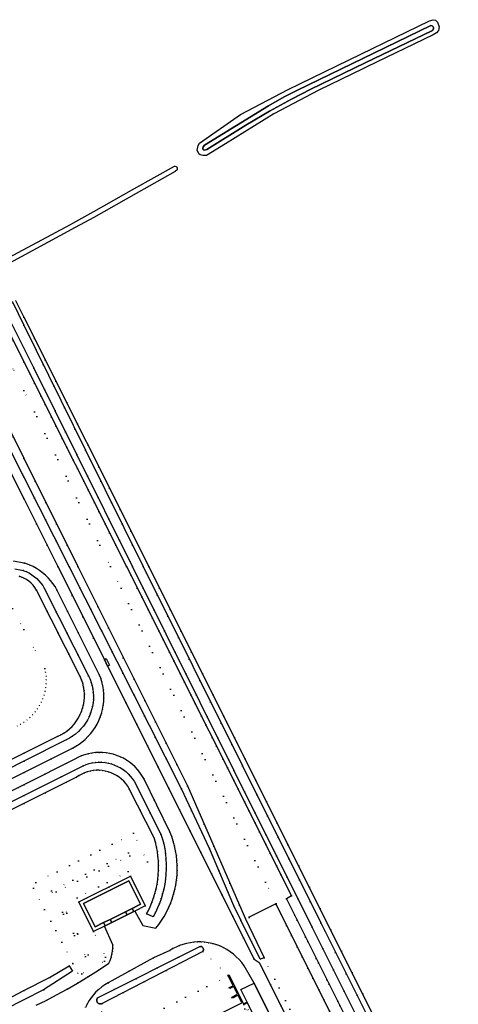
# Model space of a CAD drawing. Header units: metres. Extents: x 174791 to 179073, y 406431 to 409043.
# Tile 226 of 256: x 176999 to 177117, y 408632 to 408898. Entities that reach past the tile are written whole.
import ezdxf

# ---------------------------------------------------------------- set-up
doc = ezdxf.new("R2010")
doc.units = ezdxf.units.M
doc.linetypes.add('DOT', pattern=[6.35, 0, -6.35])
for name, color, linetype in [('ondersteunendwaterdeel_oever_slootkant', 254, 'Continuous'), ('panden', 254, 'Continuous'), ('panden_ondergronds', 254, 'Continuous'), ('scheiding_grondkering', 254, 'Continuous'), ('scheiding_hek', 254, 'Continuous'), ('terreindeelbegroeid', 254, 'DOT'), ('waterdeel', 254, 'Continuous'), ('wegdeel_opstelplaats', 254, 'Continuous'), ('wegdeel_parkeervlak', 254, 'Continuous'), ('wegdeel_rijbaan', 254, 'Continuous'), ('wegdeel_voetpad', 254, 'Continuous')]:
    doc.layers.add(name, color=color, linetype=linetype)

msp = doc.modelspace()

# ---------------------------------------------------------------- linework, layer by layer
at = {"layer": 'ondersteunendwaterdeel_oever_slootkant'}
for points in [[(177049.299, 408861.018, 0), (177048.296, 408861.002, 0), (177047.603, 408861.22, 0), (177047.21, 408861.423, 0), (177046.785, 408862.401, 0), (177047.055, 408863.703, 0), (177047.421, 408864.327, 0), (177058.528, 408872.034, 0), (177071.377, 408878.793, 0), (177090.949, 408888.33, 0), (177109.502, 408897.37, 0), (177110.505, 408897.657, 0), (177111.13, 408897.562, 0), (177111.64, 408897.032, 0), (177112.11, 408895.725, 0), (177111.92, 408894.747, 0), (177111.423, 408894.076, 0), (177110.527, 408893.558, 0), (177092.631, 408884.951, 0), (177091.69, 408884.498, 0), (177079.611, 408878.606, 0), (177067.515, 408872.216, 0), (177054.426, 408864.14, 0)], [(177073.719, 408878.504, 0), (177070.324, 408876.792, 0), (177066.088, 408874.408, 0), (177048.796, 408863.788, 0), (177048.432, 408863.362, 0), (177048.282, 408862.89, 0), (177048.385, 408862.534, 0), (177048.798, 408862.412, 0), (177049.43, 408862.639, 0), (177059.911, 408869.211, 0), (177066.363, 408872.957, 0), (177072.264, 408876.186, 0), (177077.459, 408878.914, 0), (177092.14, 408885.973, 0), (177110.31, 408894.709, 0), (177110.425, 408894.8, 0), (177110.583, 408895.25, 0), (177110.598, 408895.551, 0), (177110.492, 408895.709, 0), (177110.222, 408895.981, 0), (177109.846, 408896.067, 0), (177091.52, 408887.158, 0), (177079.813, 408881.467, 0)]]:
    msp.add_polyline3d(points, close=True, dxfattribs=at)
at = {"layer": 'panden'}
msp.add_polyline3d([(177023.315, 408654.791, 0), (177021.536, 408653.9, 0), (177019.239, 408652.748, 0), (177016.073, 408659.04, 0), (177028.349, 408665.194, 0), (177031.515, 408658.902, 0), (177029.21, 408657.746, 0), (177027.429, 408656.854, 0)], close=True, dxfattribs=at)
at = {"layer": 'panden_ondergronds'}
msp.add_polyline3d([(177036.686, 408621.126, 0), (177058.847, 408632.26, 0), (177057.827, 408634.288, 0), (177056.316, 408633.529, 0), (177056.181, 408633.797, 0), (177057.693, 408634.556, 0), (177056.656, 408636.62, 0), (177055.605, 408636.092, 0), (177055.47, 408636.36, 0), (177056.521, 408636.888, 0), (177055.196, 408639.526, 0), (177055.186, 408639.547, 0), (177055.098, 408639.721, 0), (177055.366, 408639.856, 0), (177059.299, 408632.028, 0), (177060.179, 408632.47, 0), (177060.291, 408632.247, 0), (177063.878, 408625.108, 0)], dxfattribs=at)
at = {"layer": 'scheiding_grondkering'}
msp.add_polyline3d([(177176.113, 408424.804, 0), (177183.533, 408428.522, 0), (177147.735, 408499.978, 0), (177068.067, 408658.998, 0), (177060.815, 408655.351, 0)], dxfattribs=at)
at = {"layer": 'scheiding_hek'}
for p, q in [((176997.744, 408821.865), (177000, 408817.362)), ((176992.867, 408819.513), (177000, 408805.292)), ((177000, 408817.362), (177033.748, 408750)), ((177000, 408805.292), (177027.734, 408750)), ((177099.437, 408618.885), (177033.748, 408750))]:
    msp.add_line(p, q, dxfattribs=at)
msp.add_polyline3d([(177027.734, 408750, 0), (177072.297, 408661.157, 0), (177070.883, 408660.375, 0), (177151.077, 408500, 0)], dxfattribs=at)
at = {"layer": 'terreindeelbegroeid'}
for points in [[(177193.152, 408431.831, 0), (177192.036, 408431.255, 0), (177190.21, 408434.87, 0), (177168.05, 408478.82, 0), (177157.393, 408500, 0), (177123.42, 408567.51, 0), (177101.5, 408611.23, 0), (177080.14, 408653.88, 0), (177059.02, 408696.2, 0), (177032.24, 408750, 0), (177016.62, 408781.41, 0), (177000, 408815.201, 0), (176996.918, 408821.466, 0), (176997.744, 408821.865, 0), (177000, 408817.362, 0), (177033.748, 408750, 0), (177099.437, 408618.885, 0), (177158.998, 408500, 0), (177192.666, 408432.798, 0)], [(177189.737, 408430.066, 0), (177186.804, 408428.551, 0), (177151.077, 408500, 0), (177070.883, 408660.375, 0), (177072.297, 408661.157, 0), (177027.734, 408750, 0), (177000, 408805.292, 0), (176992.867, 408819.513, 0), (176994.433, 408820.268, 0), (177000, 408809.111, 0), (177002.69, 408803.72, 0), (177014.297, 408780.261, 0), (177029.346, 408750, 0), (177056.701, 408695.044, 0), (177077.822, 408652.721, 0), (177099.183, 408610.069, 0), (177121.104, 408566.347, 0), (177154.492, 408500, 0), (177165.736, 408477.654, 0)], [(177060.792, 408655.396, 0), (177059.876, 408654.973, 0), (177058.177, 408658.631, 0), (177051.284, 408674.544, 0), (177044.168, 408690.816, 0), (177022.817, 408733.486, 0), (177014.593, 408750, 0), (177000, 408779.299, 0), (176986.756, 408805.889, 0), (176994.478, 408808.789, 0), (177000, 408797.556, 0), (177023.381, 408750, 0), (177068.089, 408659.065, 0)], [(177028.204, 408667.667, 0), (177014.371, 408660.628, 0), (177014.834, 408659.488, 0), (177018.812, 408651.524, 0), (177022.06, 408644.619, 0), (177021.747, 408643.472, 0), (177015.619, 408640.11, 0), (177014.602, 408640.303, 0), (177013.236, 408642.905, 0), (177002.592, 408663.182, 0), (177003.197, 408664.758, 0), (177029.626, 408678.022, 0), (177033.344, 408670.282, 0)], [(177007.444, 408662.484, 0), (177016.637, 408644.747, 0), (177017.385, 408645.208, 0), (177008.699, 408662.237, 0), (177028.615, 408671.947, 0), (177028.245, 408672.708, 0)], [(177007.444, 408662.484, 0), (177028.245, 408672.708, 0), (177028.615, 408671.947, 0), (177008.699, 408662.237, 0), (177017.385, 408645.208, 0), (177016.637, 408644.747, 0)], [(177028.785, 408666.422, 0), (177014.834, 408659.488, 0), (177014.371, 408660.628, 0), (177028.204, 408667.667, 0)], [(177130.066, 408535.133, 0), (177122.835, 408531.351, 0), (177121.06, 408532.513, 0), (177086.355, 408601.793, 0), (177064.838, 408644.38, 0), (177059.876, 408654.973, 0), (177060.792, 408655.396, 0), (177060.836, 408655.306, 0), (177068.045, 408658.93, 0)], [(177059.407, 408631.784, 0), (177060.166, 408630.276, 0), (177060.587, 408630.487, 0), (177062.655, 408626.451, 0), (177062.205, 408626.225, 0), (177062.993, 408624.663, 0), (177064.483, 408621.702, 0), (177064.486, 408621.704, 0), (177066.949, 408616.802, 0), (177066.695, 408616.673, 0), (177062.224, 408625.567, 0), (177040.015, 408614.501, 0), (177038.108, 408613.551, 0), (177035.836, 408618.112, 0), (177037.708, 408619.092, 0), (177059.693, 408630.6, 0), (177055.203, 408639.53, 0), (177055.445, 408639.655, 0)]]:
    msp.add_polyline3d(points, close=True, dxfattribs=at)
for points in [[(177115.855, 408539.234, 0), (177063.561, 408643.178, 0), (177062.214, 408644.077, 0), (177022.625, 408723.168, 0), (177023.131, 408723.421, 0), (177022.216, 408725.2, 0), (177021.73, 408724.956, 0), (177009.194, 408750, 0), (177000, 408768.369, 0), (176994.895, 408778.569, 0), (176996.359, 408779.301, 0), (176995.441, 408781.079, 0), (176993.999, 408780.357, 0), (176978.326, 408811.669, 0), (176978.011, 408812.366, 0), (176980.045, 408813.33, 0), (176992.867, 408819.513, 0), (177000, 408805.292, 0), (177027.734, 408750, 0), (177072.297, 408661.157, 0), (177070.883, 408660.375, 0), (177151.077, 408500, 0)], [(177130.066, 408535.133, 0), (177068.045, 408658.93, 0), (177060.836, 408655.306, 0), (177060.792, 408655.396, 0), (177068.089, 408659.065, 0), (177023.381, 408750, 0), (177000, 408797.556, 0), (176994.478, 408808.789, 0), (176986.756, 408805.889, 0), (176984.406, 408810.607, 0), (176983.742, 408810.977, 0), (176982.986, 408810.909, 0), (176982.377, 408810.395, 0), (176982.185, 408809.623, 0), (177000, 408774.277, 0), (177012.236, 408750, 0), (177042.519, 408689.985, 0), (177050.097, 408673.919, 0), (177056.691, 408658.469, 0), (177058.567, 408654.565, 0), (177063.772, 408644.01, 0), (177064.838, 408644.38, 0), (177086.355, 408601.793, 0)], [(176997.223, 408751.528, 0), (177000, 408750.983, 0), (177000.266, 408750.901, 0), (177001.393, 408750.495, 0), (177002.483, 408750, 0), (177003.371, 408749.516, 0), (177004.224, 408748.973, 0), (177005.039, 408748.374, 0), (177005.812, 408747.722, 0), (177006.539, 408747.02, 0), (177007.218, 408746.27, 0), (177007.845, 408745.476, 0), (177008.417, 408744.642, 0), (177008.931, 408743.772, 0), (177020.356, 408720.9, 0), (177020.745, 408719.899, 0), (177021.063, 408718.873, 0), (177021.309, 408717.828, 0), (177021.482, 408716.768, 0), (177021.581, 408715.699, 0), (177021.606, 408714.625, 0), (177021.555, 408713.553, 0), (177021.431, 408712.486, 0), (177021.233, 408711.431, 0), (177020.962, 408710.392, 0), (177020.629, 408709.398, 0), (177020.229, 408708.43, 0), (177019.764, 408707.491, 0), (177019.237, 408706.585, 0), (177018.65, 408705.717, 0), (177018.005, 408704.891, 0), (177017.306, 408704.111, 0), (177016.556, 408703.379, 0), (177015.758, 408702.701, 0), (177014.915, 408702.077, 0), (177014.033, 408701.513, 0), (177013.114, 408701.009, 0), (177000, 408694.441, 0), (176993.479, 408691.175, 0)], [(176998.772, 408747.407, 0), (176999.396, 408747.186, 0), (177000, 408746.914, 0), (177000.689, 408746.526, 0), (177001.337, 408746.073, 0), (177001.937, 408745.558, 0), (177002.484, 408744.988, 0), (177002.973, 408744.366, 0), (177003.399, 408743.7, 0), (177015.192, 408720.338, 0), (177015.573, 408719.44, 0), (177015.88, 408718.515, 0), (177016.11, 408717.567, 0), (177016.264, 408716.605, 0), (177016.338, 408715.632, 0), (177016.333, 408714.657, 0), (177016.25, 408713.686, 0), (177016.087, 408712.725, 0), (177015.847, 408711.78, 0), (177015.532, 408710.857, 0), (177015.155, 408709.99, 0), (177014.711, 408709.155, 0), (177014.203, 408708.357, 0), (177013.633, 408707.602, 0), (177013.006, 408706.894, 0), (177012.325, 408706.238, 0), (177011.594, 408705.637, 0), (177010.819, 408705.096, 0), (177010.003, 408704.617, 0), (177009.152, 408704.205, 0), (177000, 408699.631, 0), (176989.589, 408694.429, 0)], [(176990.875, 408692.897, 0), (177000, 408697.485, 0), (177011.435, 408703.234, 0), (177012.319, 408703.696, 0), (177013.164, 408704.225, 0), (177013.966, 408704.817, 0), (177014.719, 408705.47, 0), (177015.419, 408706.179, 0), (177016.063, 408706.941, 0), (177016.645, 408707.749, 0), (177017.163, 408708.601, 0), (177017.614, 408709.49, 0), (177017.994, 408710.412, 0), (177018.302, 408711.36, 0), (177018.523, 408712.272, 0), (177018.678, 408713.197, 0), (177018.765, 408714.132, 0), (177018.783, 408715.07, 0), (177018.733, 408716.007, 0), (177018.615, 408716.938, 0), (177018.429, 408717.858, 0), (177018.176, 408718.762, 0), (177017.859, 408719.645, 0), (177017.477, 408720.502, 0), (177005.505, 408744.203, 0), (177005.079, 408744.903, 0), (177004.598, 408745.567, 0), (177004.066, 408746.19, 0), (177003.485, 408746.768, 0), (177002.86, 408747.298, 0), (177002.195, 408747.777, 0), (177001.493, 408748.2, 0), (177000.76, 408748.566, 0), (177000, 408748.872, 0), (176999.86, 408748.921, 0), (176997.549, 408749.42, 0)], [(176998.185, 408706.969, 0), (176999.112, 408707.444, 0), (177000, 408707.988, 0), (177000.84, 408708.596, 0), (177001.63, 408709.266, 0), (177002.367, 408709.994, 0), (177003.047, 408710.777, 0), (177003.664, 408711.61, 0), (177004.216, 408712.487, 0), (177004.7, 408713.404, 0), (177005.111, 408714.355, 0), (177005.449, 408715.335, 0), (177005.711, 408716.338, 0), (177005.896, 408717.357, 0), (177006.002, 408718.388, 0), (177006.029, 408719.425, 0), (177005.976, 408720.46, 0), (177005.845, 408721.488, 0), (177005.635, 408722.503, 0), (177000, 408733.013, 0), (176993.007, 408746.053, 0)], [(176993.007, 408746.053, 0), (177000, 408733.013, 0), (177005.635, 408722.503, 0), (177005.845, 408721.488, 0), (177005.976, 408720.46, 0), (177006.029, 408719.425, 0), (177006.002, 408718.388, 0), (177005.896, 408717.357, 0), (177005.711, 408716.338, 0), (177005.449, 408715.335, 0), (177005.111, 408714.355, 0), (177004.7, 408713.404, 0), (177004.216, 408712.487, 0), (177003.664, 408711.61, 0), (177003.047, 408710.777, 0), (177002.367, 408709.994, 0), (177001.63, 408709.266, 0), (177000.84, 408708.596, 0), (177000, 408707.988, 0), (176999.112, 408707.444, 0), (176998.185, 408706.969, 0)], [(176958.17, 408670.097, 0), (177000, 408691.132, 0), (177013.738, 408698.041, 0), (177014.603, 408698.5, 0), (177015.499, 408698.896, 0), (177016.422, 408699.226, 0), (177017.365, 408699.488, 0), (177018.326, 408699.682, 0), (177019.297, 408699.805, 0), (177020.276, 408699.857, 0), (177021.255, 408699.839, 0), (177022.23, 408699.75, 0), (177023.197, 408699.59, 0), (177024.149, 408699.361, 0), (177025.085, 408699.063, 0), (177025.996, 408698.697, 0), (177026.878, 408698.267, 0), (177027.727, 408697.774, 0), (177028.538, 408697.22, 0), (177029.306, 408696.609, 0), (177030.028, 408695.944, 0), (177030.7, 408695.228, 0), (177031.318, 408694.465, 0), (177031.879, 408693.66, 0), (177032.381, 408692.816, 0), (177039.431, 408678.381, 0), (177039.916, 408677.147, 0), (177040.336, 408675.89, 0), (177040.689, 408674.612, 0), (177040.974, 408673.318, 0), (177041.191, 408672.01, 0), (177041.339, 408670.693, 0), (177041.418, 408669.37, 0), (177041.426, 408668.044, 0), (177041.365, 408666.72, 0), (177041.235, 408665.401, 0), (177041.035, 408664.091, 0), (177040.772, 408662.816, 0), (177040.444, 408661.556, 0), (177040.051, 408660.314, 0), (177039.594, 408659.095, 0), (177039.075, 408657.901, 0), (177038.495, 408656.736, 0), (177037.855, 408655.601, 0), (177037.158, 408654.502, 0), (177036.405, 408653.44, 0), (177035.598, 408652.418, 0), (177032.084, 408653.138, 0), (177029.941, 408657.004, 0), (177032.763, 408658.459, 0), (177033.529, 408657.037, 0), (177033.134, 408656.296, 0), (177034.886, 408655.455, 0), (177035.518, 408656.644, 0), (177036.09, 408657.861, 0), (177036.603, 408659.106, 0), (177037.055, 408660.374, 0), (177037.445, 408661.662, 0), (177037.771, 408662.968, 0), (177038.033, 408664.288, 0), (177038.231, 408665.619, 0), (177038.364, 408666.959, 0), (177038.432, 408668.329, 0), (177038.432, 408669.7, 0), (177038.364, 408671.07, 0), (177038.228, 408672.435, 0), (177038.024, 408673.792, 0), (177037.754, 408675.136, 0), (177037.417, 408676.466, 0), (177037.014, 408677.777, 0), (177030.569, 408690.505, 0), (177030.199, 408691.294, 0), (177029.768, 408692.052, 0), (177029.278, 408692.773, 0), (177028.732, 408693.452, 0), (177028.134, 408694.086, 0), (177027.488, 408694.671, 0), (177026.797, 408695.202, 0), (177026.066, 408695.676, 0), (177025.3, 408696.091, 0), (177024.503, 408696.444, 0), (177023.68, 408696.732, 0), (177022.832, 408696.955, 0), (177021.968, 408697.11, 0), (177021.095, 408697.195, 0), (177020.218, 408697.21, 0), (177019.342, 408697.154, 0), (177018.474, 408697.029, 0), (177017.618, 408696.834, 0), (177016.781, 408696.572, 0), (177015.967, 408696.244, 0), (177000, 408688.216, 0), (176960.757, 408668.48, 0)], [(176962.135, 408667.207, 0), (177000, 408686.07, 0), (177014.222, 408693.155, 0), (177014.899, 408693.61, 0), (177015.612, 408694.007, 0), (177016.356, 408694.343, 0), (177017.126, 408694.614, 0), (177017.915, 408694.821, 0), (177018.719, 408694.96, 0), (177019.532, 408695.032, 0), (177020.348, 408695.035, 0), (177021.162, 408694.97, 0), (177021.967, 408694.836, 0), (177022.773, 408694.631, 0), (177023.558, 408694.358, 0), (177024.317, 408694.019, 0), (177025.044, 408693.616, 0), (177025.734, 408693.153, 0), (177026.382, 408692.632, 0), (177026.983, 408692.058, 0), (177027.533, 408691.435, 0), (177028.028, 408690.766, 0), (177028.463, 408690.059, 0), (177035.143, 408676.805, 0), (177035.501, 408675.59, 0), (177035.799, 408674.358, 0), (177036.037, 408673.114, 0), (177036.214, 408671.86, 0), (177036.329, 408670.598, 0), (177036.382, 408669.332, 0), (177036.374, 408668.066, 0), (177036.304, 408666.801, 0), (177036.17, 408665.531, 0), (177035.975, 408664.269, 0), (177035.717, 408663.019, 0), (177035.399, 408661.782, 0), (177035.02, 408660.563, 0), (177034.581, 408659.364, 0), (177034.084, 408658.188, 0), (177033.529, 408657.037, 0), (177032.763, 408658.459, 0), (177028.785, 408666.422, 0), (177028.204, 408667.667, 0), (177033.344, 408670.282, 0), (177029.626, 408678.022, 0), (177003.197, 408664.758, 0), (177002.592, 408663.182, 0), (177013.236, 408642.905, 0), (177012.228, 408642.272, 0), (177006.877, 408639.086, 0), (177000, 408635.549, 0), (176990.699, 408630.766, 0)], [(176989.971, 408628.059, 0), (177000, 408633.107, 0), (177005.31, 408635.78, 0), (177013.086, 408640.831, 0), (177012.228, 408642.272, 0), (177013.236, 408642.905, 0), (177014.602, 408640.303, 0), (177015.619, 408640.11, 0), (177021.747, 408643.472, 0), (177022.06, 408644.619, 0), (177018.812, 408651.524, 0), (177021.739, 408652.907, 0), (177024.05, 408647.878, 0), (177024.032, 408647.025, 0), (177023.946, 408646.176, 0), (177023.791, 408645.336, 0), (177023.57, 408644.512, 0), (177023.283, 408643.709, 0), (177022.932, 408642.931, 0), (177020.134, 408641.095, 0), (177017.302, 408639.312, 0), (177014.438, 408637.581, 0), (177011.655, 408635.967, 0), (177008.844, 408634.402, 0), (177006.005, 408632.888, 0), (177003.277, 408631.615, 0)], [(177016.6, 408630.96, 0), (177017.052, 408631.882, 0), (177017.568, 408632.77, 0), (177018.145, 408633.618, 0), (177018.781, 408634.424, 0), (177019.472, 408635.183, 0), (177020.215, 408635.891, 0), (177021.007, 408636.545, 0), (177021.843, 408637.141, 0), (177022.719, 408637.677, 0), (177034.976, 408644.386, 0), (177039.39, 408646.375, 0), (177040.237, 408646.88, 0), (177041.117, 408647.327, 0), (177042.024, 408647.714, 0), (177042.955, 408648.038, 0), (177043.906, 408648.299, 0), (177044.873, 408648.496, 0), (177045.85, 408648.627, 0), (177046.835, 408648.692, 0), (177047.821, 408648.69, 0), (177048.805, 408648.623, 0), (177049.782, 408648.489, 0), (177050.833, 408648.268, 0), (177051.866, 408647.972, 0), (177052.874, 408647.6, 0), (177053.852, 408647.155, 0), (177054.795, 408646.64, 0), (177055.698, 408646.057, 0), (177056.555, 408645.409, 0), (177057.363, 408644.7, 0), (177058.116, 408643.934, 0), (177058.811, 408643.115, 0), (177059.445, 408642.247, 0), (177062.14, 408637.544, 0), (177058.542, 408635.89, 0), (177060.351, 408632.279, 0), (177060.291, 408632.247, 0), (177059.407, 408631.784, 0), (177055.445, 408639.655, 0), (177055.203, 408639.53, 0), (177055.186, 408639.547, 0), (177048.307, 408646.147, 0), (177048.418, 408646.321, 0), (177048.48, 408646.517, 0), (177048.492, 408646.722, 0), (177048.45, 408646.924, 0), (177048.36, 408647.109, 0), (177048.191, 408647.293, 0), (177047.975, 408647.418, 0), (177047.731, 408647.47, 0), (177047.483, 408647.445, 0), (177019.918, 408633.616, 0), (177019.788, 408633.414, 0), (177019.709, 408633.186, 0), (177019.686, 408632.947, 0), (177019.719, 408632.708, 0), (177019.809, 408632.485, 0), (177019.957, 408632.279, 0), (177020.151, 408632.117, 0), (177020.379, 408632.008, 0), (177020.627, 408631.958, 0), (177020.88, 408631.972, 0), (177021.121, 408632.048, 0), (177020.677, 408616.992, 0)], [(177020.677, 408616.992, 0), (177021.121, 408632.048, 0), (177048.307, 408646.147, 0), (177055.186, 408639.547, 0), (177055.203, 408639.53, 0), (177055.196, 408639.526, 0), (177029.734, 408626.75, 0)], [(177029.734, 408626.75, 0), (177055.196, 408639.526, 0), (177055.203, 408639.53, 0), (177059.693, 408630.6, 0)]]:
    msp.add_polyline3d(points, dxfattribs=at)
at = {"layer": 'waterdeel'}
for points in [[(177073.719, 408878.504, 0), (177079.813, 408881.467, 0), (177091.52, 408887.158, 0), (177109.846, 408896.067, 0), (177110.222, 408895.981, 0), (177110.492, 408895.709, 0), (177110.598, 408895.551, 0), (177110.583, 408895.25, 0), (177110.425, 408894.8, 0), (177110.31, 408894.709, 0), (177092.14, 408885.973, 0), (177077.459, 408878.914, 0), (177072.264, 408876.186, 0), (177066.363, 408872.957, 0), (177059.911, 408869.211, 0), (177049.43, 408862.639, 0), (177048.798, 408862.412, 0), (177048.385, 408862.534, 0), (177048.282, 408862.89, 0), (177048.432, 408863.362, 0), (177048.796, 408863.788, 0), (177066.088, 408874.408, 0), (177070.324, 408876.792, 0)], [(177012.555, 408842.355, 0), (177013.244, 408842.741, 0), (177018.853, 408845.886, 0), (177029.695, 408851.965, 0), (177040.702, 408858.137, 0), (177040.855, 408858.159, 0), (177041.168, 408858.022, 0), (177041.386, 408857.586, 0), (177041.355, 408857.145, 0), (177040.853, 408856.68, 0), (177030.36, 408850.759, 0), (177018.903, 408844.293, 0), (177013.836, 408841.539, 0), (176995.15, 408831.381, 0), (176994.449, 408831.132, 0), (176994.13, 408831.448, 0), (176993.873, 408831.942, 0), (176994.125, 408832.402, 0), (176994.622, 408832.728, 0)], [(176986.756, 408805.889, 0), (177000, 408779.299, 0), (177014.593, 408750, 0), (177022.817, 408733.486, 0), (177044.168, 408690.816, 0), (177051.284, 408674.544, 0), (177058.177, 408658.631, 0), (177059.876, 408654.973, 0), (177064.838, 408644.38, 0), (177063.772, 408644.01, 0), (177058.567, 408654.565, 0), (177056.691, 408658.469, 0), (177050.097, 408673.919, 0), (177042.519, 408689.985, 0), (177012.236, 408750, 0), (177000, 408774.277, 0), (176982.185, 408809.623, 0), (176982.377, 408810.395, 0), (176982.986, 408810.909, 0), (176983.742, 408810.977, 0), (176984.406, 408810.607, 0)], [(177048.307, 408646.147, 0), (177021.121, 408632.048, 0), (177020.88, 408631.972, 0), (177020.627, 408631.958, 0), (177020.379, 408632.008, 0), (177020.151, 408632.117, 0), (177019.957, 408632.279, 0), (177019.809, 408632.485, 0), (177019.719, 408632.708, 0), (177019.686, 408632.947, 0), (177019.709, 408633.186, 0), (177019.788, 408633.414, 0), (177019.918, 408633.616, 0), (177047.483, 408647.445, 0), (177047.731, 408647.47, 0), (177047.975, 408647.418, 0), (177048.191, 408647.293, 0), (177048.36, 408647.109, 0), (177048.45, 408646.924, 0), (177048.492, 408646.722, 0), (177048.48, 408646.517, 0), (177048.418, 408646.321, 0)], [(177000, 408633.107, 0), (176989.971, 408628.059, 0), (176985.406, 408636.004, 0), (176958.475, 408622.289, 0), (176962.208, 408614.386, 0), (176939.21, 408602.765, 0), (176938.185, 408604.492, 0), (176959.596, 408615.208, 0), (176955.403, 408623.183, 0), (176986.704, 408638.713, 0), (176990.699, 408630.766, 0), (177000, 408635.549, 0), (177006.877, 408639.086, 0), (177012.228, 408642.272, 0), (177013.086, 408640.831, 0), (177005.31, 408635.78, 0)]]:
    msp.add_polyline3d(points, close=True, dxfattribs=at)
for points in [[(176989.589, 408694.429, 0), (177000, 408699.631, 0), (177009.152, 408704.205, 0), (177010.003, 408704.617, 0), (177010.819, 408705.096, 0), (177011.594, 408705.637, 0), (177012.325, 408706.238, 0), (177013.006, 408706.894, 0), (177013.633, 408707.602, 0), (177014.203, 408708.357, 0), (177014.711, 408709.155, 0), (177015.155, 408709.99, 0), (177015.532, 408710.857, 0), (177015.847, 408711.78, 0), (177016.087, 408712.725, 0), (177016.25, 408713.686, 0), (177016.333, 408714.657, 0), (177016.338, 408715.632, 0), (177016.264, 408716.605, 0), (177016.11, 408717.567, 0), (177015.88, 408718.515, 0), (177015.573, 408719.44, 0), (177015.192, 408720.338, 0), (177003.399, 408743.7, 0), (177002.973, 408744.366, 0), (177002.484, 408744.988, 0), (177001.937, 408745.558, 0), (177001.337, 408746.073, 0), (177000.689, 408746.526, 0), (177000, 408746.914, 0), (176999.396, 408747.186, 0), (176998.772, 408747.407, 0)], [(176997.549, 408749.42, 0), (176999.86, 408748.921, 0), (177000, 408748.872, 0), (177000.76, 408748.566, 0), (177001.493, 408748.2, 0), (177002.195, 408747.777, 0), (177002.86, 408747.298, 0), (177003.485, 408746.768, 0), (177004.066, 408746.19, 0), (177004.598, 408745.567, 0), (177005.079, 408744.903, 0), (177005.505, 408744.203, 0), (177017.477, 408720.502, 0), (177017.859, 408719.645, 0), (177018.176, 408718.762, 0), (177018.429, 408717.858, 0), (177018.615, 408716.938, 0), (177018.733, 408716.007, 0), (177018.783, 408715.07, 0), (177018.765, 408714.132, 0), (177018.678, 408713.197, 0), (177018.523, 408712.272, 0), (177018.302, 408711.36, 0), (177017.994, 408710.412, 0), (177017.614, 408709.49, 0), (177017.163, 408708.601, 0), (177016.645, 408707.749, 0), (177016.063, 408706.941, 0), (177015.419, 408706.179, 0), (177014.719, 408705.47, 0), (177013.966, 408704.817, 0), (177013.164, 408704.225, 0), (177012.319, 408703.696, 0), (177011.435, 408703.234, 0), (177000, 408697.485, 0), (176990.875, 408692.897, 0)], [(176960.757, 408668.48, 0), (177000, 408688.216, 0), (177015.967, 408696.244, 0), (177016.781, 408696.572, 0), (177017.618, 408696.834, 0), (177018.474, 408697.029, 0), (177019.342, 408697.154, 0), (177020.218, 408697.21, 0), (177021.095, 408697.195, 0), (177021.968, 408697.11, 0), (177022.832, 408696.955, 0), (177023.68, 408696.732, 0), (177024.503, 408696.444, 0), (177025.3, 408696.091, 0), (177026.066, 408695.676, 0), (177026.797, 408695.202, 0), (177027.488, 408694.671, 0), (177028.134, 408694.086, 0), (177028.732, 408693.452, 0), (177029.278, 408692.773, 0), (177029.768, 408692.052, 0), (177030.199, 408691.294, 0), (177030.569, 408690.505, 0), (177037.014, 408677.777, 0), (177037.417, 408676.466, 0), (177037.754, 408675.136, 0), (177038.024, 408673.792, 0), (177038.228, 408672.435, 0), (177038.364, 408671.07, 0), (177038.432, 408669.7, 0), (177038.432, 408668.329, 0), (177038.364, 408666.959, 0), (177038.231, 408665.619, 0), (177038.033, 408664.288, 0), (177037.771, 408662.968, 0), (177037.445, 408661.662, 0), (177037.055, 408660.374, 0), (177036.603, 408659.106, 0), (177036.09, 408657.861, 0), (177035.518, 408656.644, 0), (177034.886, 408655.455, 0), (177033.134, 408656.296, 0), (177033.529, 408657.037, 0), (177034.084, 408658.188, 0), (177034.581, 408659.364, 0), (177035.02, 408660.563, 0), (177035.399, 408661.782, 0), (177035.717, 408663.019, 0), (177035.975, 408664.269, 0), (177036.17, 408665.531, 0), (177036.304, 408666.801, 0), (177036.374, 408668.066, 0), (177036.382, 408669.332, 0), (177036.329, 408670.598, 0), (177036.214, 408671.86, 0), (177036.037, 408673.114, 0), (177035.799, 408674.358, 0), (177035.501, 408675.59, 0), (177035.143, 408676.805, 0), (177028.463, 408690.059, 0), (177028.028, 408690.766, 0), (177027.533, 408691.435, 0), (177026.983, 408692.058, 0), (177026.382, 408692.632, 0), (177025.734, 408693.153, 0), (177025.044, 408693.616, 0), (177024.317, 408694.019, 0), (177023.558, 408694.358, 0), (177022.773, 408694.631, 0), (177021.967, 408694.836, 0), (177021.162, 408694.97, 0), (177020.348, 408695.035, 0), (177019.532, 408695.032, 0), (177018.719, 408694.96, 0), (177017.915, 408694.821, 0), (177017.126, 408694.614, 0), (177016.356, 408694.343, 0), (177015.612, 408694.007, 0), (177014.899, 408693.61, 0), (177014.222, 408693.155, 0), (177000, 408686.07, 0), (176962.135, 408667.207, 0)]]:
    msp.add_polyline3d(points, dxfattribs=at)
at = {"layer": 'wegdeel_opstelplaats'}
msp.add_polyline3d([(177023.131, 408723.421, 0), (177022.625, 408723.168, 0), (177021.73, 408724.956, 0), (177022.216, 408725.2, 0)], close=True, dxfattribs=at)
at = {"layer": 'wegdeel_parkeervlak'}
msp.add_polyline3d([(177059.407, 408631.784, 0), (177060.291, 408632.247, 0), (177060.351, 408632.279, 0), (177058.542, 408635.89, 0), (177062.14, 408637.544, 0), (177109.979, 408541.935, 0)], dxfattribs=at)
at = {"layer": 'wegdeel_rijbaan'}
msp.add_polyline3d([(177192.036, 408431.255, 0), (177189.737, 408430.066, 0), (177165.736, 408477.654, 0), (177154.492, 408500, 0), (177121.104, 408566.347, 0), (177099.183, 408610.069, 0), (177077.822, 408652.721, 0), (177056.701, 408695.044, 0), (177029.346, 408750, 0), (177014.297, 408780.261, 0), (177002.69, 408803.72, 0), (177000, 408809.111, 0), (176994.433, 408820.268, 0), (176996.918, 408821.466, 0), (177000, 408815.201, 0), (177016.62, 408781.41, 0), (177032.24, 408750, 0), (177059.02, 408696.2, 0), (177080.14, 408653.88, 0), (177101.5, 408611.23, 0), (177123.42, 408567.51, 0), (177157.393, 408500, 0), (177168.05, 408478.82, 0), (177190.21, 408434.87, 0)], close=True, dxfattribs=at)
for points in [[(176994.895, 408778.569, 0), (177000, 408768.369, 0), (177009.194, 408750, 0), (177021.73, 408724.956, 0), (177022.625, 408723.168, 0), (177062.214, 408644.077, 0), (177063.561, 408643.178, 0), (177115.855, 408539.234, 0)], [(176993.479, 408691.175, 0), (177000, 408694.441, 0), (177013.114, 408701.009, 0), (177014.033, 408701.513, 0), (177014.915, 408702.077, 0), (177015.758, 408702.701, 0), (177016.556, 408703.379, 0), (177017.306, 408704.111, 0), (177018.005, 408704.891, 0), (177018.65, 408705.717, 0), (177019.237, 408706.585, 0), (177019.764, 408707.491, 0), (177020.229, 408708.43, 0), (177020.629, 408709.398, 0), (177020.962, 408710.392, 0), (177021.233, 408711.431, 0), (177021.431, 408712.486, 0), (177021.555, 408713.553, 0), (177021.606, 408714.625, 0), (177021.581, 408715.699, 0), (177021.482, 408716.768, 0), (177021.309, 408717.828, 0), (177021.063, 408718.873, 0), (177020.745, 408719.899, 0), (177020.356, 408720.9, 0), (177008.931, 408743.772, 0), (177008.417, 408744.642, 0), (177007.845, 408745.476, 0), (177007.218, 408746.27, 0), (177006.539, 408747.02, 0), (177005.812, 408747.722, 0), (177005.039, 408748.374, 0), (177004.224, 408748.973, 0), (177003.371, 408749.516, 0), (177002.483, 408750, 0), (177001.393, 408750.495, 0), (177000.266, 408750.901, 0), (177000, 408750.983, 0), (176997.223, 408751.528, 0)], [(177003.277, 408631.615, 0), (177006.005, 408632.888, 0), (177008.844, 408634.402, 0), (177011.655, 408635.967, 0), (177014.438, 408637.581, 0), (177017.302, 408639.312, 0), (177020.134, 408641.095, 0), (177022.932, 408642.931, 0), (177023.283, 408643.709, 0), (177023.57, 408644.512, 0), (177023.791, 408645.336, 0), (177023.946, 408646.176, 0), (177024.032, 408647.025, 0), (177024.05, 408647.878, 0), (177021.739, 408652.907, 0), (177021.965, 408652.999, 0), (177023.753, 408653.909, 0), (177027.87, 408656.006, 0), (177029.674, 408656.867, 0), (177029.941, 408657.004, 0), (177032.084, 408653.138, 0), (177035.598, 408652.418, 0), (177036.405, 408653.44, 0), (177037.158, 408654.502, 0), (177037.855, 408655.601, 0), (177038.495, 408656.736, 0), (177039.075, 408657.901, 0), (177039.594, 408659.095, 0), (177040.051, 408660.314, 0), (177040.444, 408661.556, 0), (177040.772, 408662.816, 0), (177041.035, 408664.091, 0), (177041.235, 408665.401, 0), (177041.365, 408666.72, 0), (177041.426, 408668.044, 0), (177041.418, 408669.37, 0), (177041.339, 408670.693, 0), (177041.191, 408672.01, 0), (177040.974, 408673.318, 0), (177040.689, 408674.612, 0), (177040.336, 408675.89, 0), (177039.916, 408677.147, 0), (177039.431, 408678.381, 0), (177032.381, 408692.816, 0), (177031.879, 408693.66, 0), (177031.318, 408694.465, 0), (177030.7, 408695.228, 0), (177030.028, 408695.944, 0), (177029.306, 408696.609, 0), (177028.538, 408697.22, 0), (177027.727, 408697.774, 0), (177026.878, 408698.267, 0), (177025.996, 408698.697, 0), (177025.085, 408699.063, 0), (177024.149, 408699.361, 0), (177023.197, 408699.59, 0), (177022.23, 408699.75, 0), (177021.255, 408699.839, 0), (177020.276, 408699.857, 0), (177019.297, 408699.805, 0), (177018.326, 408699.682, 0), (177017.365, 408699.488, 0), (177016.422, 408699.226, 0), (177015.499, 408698.896, 0), (177014.603, 408698.5, 0), (177013.738, 408698.041, 0), (177000, 408691.132, 0), (176958.17, 408670.097, 0)], [(177109.979, 408541.935, 0), (177062.14, 408637.544, 0), (177059.445, 408642.247, 0), (177058.811, 408643.115, 0), (177058.116, 408643.934, 0), (177057.363, 408644.7, 0), (177056.555, 408645.409, 0), (177055.698, 408646.057, 0), (177054.795, 408646.64, 0), (177053.852, 408647.155, 0), (177052.874, 408647.6, 0), (177051.866, 408647.972, 0), (177050.833, 408648.268, 0), (177049.782, 408648.489, 0), (177048.805, 408648.623, 0), (177047.821, 408648.69, 0), (177046.835, 408648.692, 0), (177045.85, 408648.627, 0), (177044.873, 408648.496, 0), (177043.906, 408648.299, 0), (177042.955, 408648.038, 0), (177042.024, 408647.714, 0), (177041.117, 408647.327, 0), (177040.237, 408646.88, 0), (177039.39, 408646.375, 0), (177034.976, 408644.386, 0), (177022.719, 408637.677, 0), (177021.843, 408637.141, 0), (177021.007, 408636.545, 0), (177020.215, 408635.891, 0), (177019.472, 408635.183, 0), (177018.781, 408634.424, 0), (177018.145, 408633.618, 0), (177017.568, 408632.77, 0), (177017.052, 408631.882, 0), (177016.6, 408630.96, 0)]]:
    msp.add_polyline3d(points, dxfattribs=at)
at = {"layer": 'wegdeel_voetpad'}
for points in [[(177032.763, 408658.459, 0), (177029.941, 408657.004, 0), (177029.674, 408656.867, 0), (177029.21, 408657.746, 0), (177031.515, 408658.902, 0), (177028.349, 408665.194, 0), (177016.073, 408659.04, 0), (177019.239, 408652.748, 0), (177021.536, 408653.9, 0), (177021.965, 408652.999, 0), (177021.739, 408652.907, 0), (177018.812, 408651.524, 0), (177014.834, 408659.488, 0), (177028.785, 408666.422, 0)], [(177029.674, 408656.867, 0), (177027.87, 408656.006, 0), (177027.429, 408656.854, 0), (177029.21, 408657.746, 0)], [(177023.753, 408653.909, 0), (177021.965, 408652.999, 0), (177021.536, 408653.9, 0), (177023.315, 408654.791, 0)], [(177027.87, 408656.006, 0), (177023.753, 408653.909, 0), (177023.315, 408654.791, 0), (177027.429, 408656.854, 0)]]:
    msp.add_polyline3d(points, close=True, dxfattribs=at)

doc.saveas('drawing.dxf')
